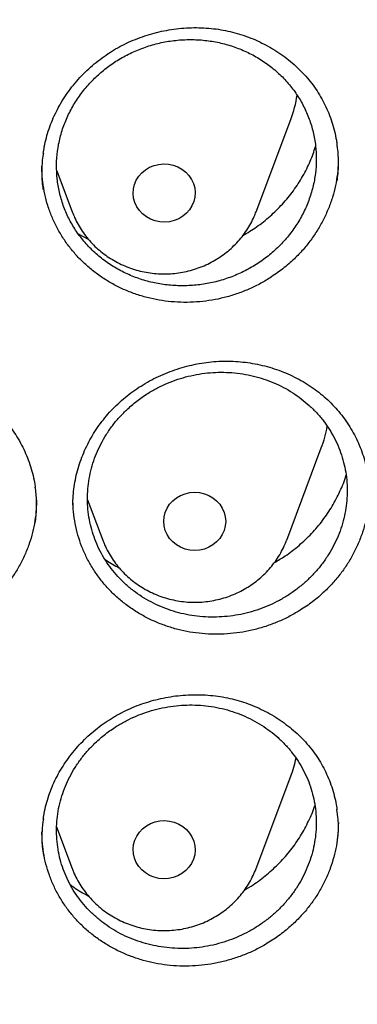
# Model space of a CAD drawing. Header units: millimetres. Extents: x 8 to 1233, y 12 to 1462.
# Tile 58 of 127: x 476.04 to 480.4, y 1271.51 to 1284.22. Entities that reach past the tile are written whole.
import ezdxf

# ---------------------------------------------------------------- set-up
doc = ezdxf.new("R2010")
doc.units = ezdxf.units.MM

msp = doc.modelspace()

# ---------------------------------------------------------------- linework, layer by layer
at = {"color": 7, "linetype": 'Continuous', "lineweight": 30}
for p, q in [((479.093, 1281.738), (479.54, 1282.926)), ((476.519, 1282.265), (476.717, 1281.738)), ((476.796, 1281.455), (476.932, 1281.378)), ((479.488, 1277.502), (479.935, 1278.691)), ((476.916, 1278.023), (477.112, 1277.502)), ((479.093, 1273.266), (479.54, 1274.455)), ((476.516, 1273.801), (476.717, 1273.266))]:
    msp.add_line(p, q, dxfattribs=at)
at = {"color": 7, "linetype": 'Continuous', "lineweight": 30, "flags": 128}
for points in [[(478.299, 1282.045), (478.305, 1281.986), (478.301, 1281.927), (478.287, 1281.87), (478.264, 1281.815), (478.233, 1281.764), (478.193, 1281.719), (478.146, 1281.68), (478.093, 1281.648), (478.035, 1281.625), (477.974, 1281.61), (477.912, 1281.604), (477.849, 1281.608), (477.788, 1281.621), (477.73, 1281.642), (477.676, 1281.672), (477.627, 1281.71), (477.585, 1281.754), (477.552, 1281.803), (477.527, 1281.857), (477.511, 1281.914), (477.505, 1281.973), (477.509, 1282.032), (477.522, 1282.089), (477.545, 1282.144), (477.577, 1282.195), (477.617, 1282.24), (477.664, 1282.279), (477.717, 1282.311), (477.775, 1282.334), (477.835, 1282.349), (477.898, 1282.355), (477.961, 1282.351), (478.022, 1282.339), (478.08, 1282.317), (478.134, 1282.287), (478.183, 1282.25), (478.224, 1282.205), (478.258, 1282.156), (478.283, 1282.102), (478.299, 1282.045)], [(478.7, 1277.744), (478.695, 1277.685), (478.68, 1277.628), (478.656, 1277.573), (478.624, 1277.523), (478.583, 1277.478), (478.535, 1277.44), (478.482, 1277.409), (478.424, 1277.387), (478.363, 1277.373), (478.3, 1277.369), (478.237, 1277.373), (478.176, 1277.387), (478.118, 1277.409), (478.065, 1277.44), (478.017, 1277.478), (477.976, 1277.523), (477.944, 1277.573), (477.92, 1277.628), (477.905, 1277.685), (477.9, 1277.744), (477.905, 1277.803), (477.92, 1277.86), (477.944, 1277.914), (477.976, 1277.964), (478.017, 1278.009), (478.065, 1278.047), (478.118, 1278.078), (478.176, 1278.101), (478.237, 1278.114), (478.3, 1278.119), (478.363, 1278.114), (478.424, 1278.101), (478.482, 1278.078), (478.535, 1278.047), (478.583, 1278.009), (478.624, 1277.964), (478.656, 1277.914), (478.68, 1277.86), (478.695, 1277.803), (478.7, 1277.744)], [(478.299, 1273.443), (478.283, 1273.386), (478.258, 1273.332), (478.224, 1273.282), (478.183, 1273.238), (478.134, 1273.201), (478.08, 1273.171), (478.022, 1273.149), (477.961, 1273.136), (477.898, 1273.133), (477.835, 1273.138), (477.775, 1273.153), (477.717, 1273.177), (477.664, 1273.208), (477.617, 1273.247), (477.577, 1273.293), (477.545, 1273.343), (477.522, 1273.398), (477.509, 1273.456), (477.505, 1273.515), (477.511, 1273.573), (477.527, 1273.63), (477.552, 1273.684), (477.585, 1273.734), (477.627, 1273.778), (477.676, 1273.815), (477.73, 1273.845), (477.788, 1273.867), (477.849, 1273.88), (477.912, 1273.883), (477.974, 1273.878), (478.035, 1273.863), (478.093, 1273.839), (478.146, 1273.808), (478.193, 1273.769), (478.233, 1273.723), (478.264, 1273.672), (478.287, 1273.618), (478.301, 1273.56), (478.305, 1273.501), (478.299, 1273.443)]]:
    msp.add_lwpolyline(points, dxfattribs=at)
at = {"color": 7, "linetype": 'Continuous', "lineweight": 30}
for centre, radius, start, end in [((478.095, 1283.471), 1.544, 339.36, 351.5223), ((478.488, 1279.235), 1.546, 339.3682, 350.1555), ((478.092, 1275), 1.548, 339.3701, 348.5168)]:
    msp.add_arc(centre, radius, start, end, dxfattribs=at)
for points, knots in [([(419.828, 1282.175), (419.846, 1282.305), (419.888, 1282.601), (419.963, 1283.059), (420.052, 1283.551), (420.149, 1284.042), (420.255, 1284.531), (420.369, 1285.018), (420.491, 1285.503), (420.622, 1285.987), (420.761, 1286.468), (420.909, 1286.948), (421.065, 1287.425), (421.229, 1287.899), (421.401, 1288.371), (421.582, 1288.84), (421.77, 1289.307), (421.967, 1289.77), (422.171, 1290.231), (422.384, 1290.688), (422.604, 1291.142), (422.833, 1291.593), (423.069, 1292.04), (423.312, 1292.483), (423.564, 1292.923), (423.823, 1293.359), (424.089, 1293.79), (424.363, 1294.218), (424.645, 1294.641), (424.933, 1295.06), (425.229, 1295.475), (425.532, 1295.885), (425.842, 1296.291), (426.159, 1296.691), (426.483, 1297.087), (426.814, 1297.478), (427.151, 1297.863), (427.495, 1298.244), (427.846, 1298.619), (428.203, 1298.989), (428.566, 1299.353), (428.936, 1299.711), (429.311, 1300.065), (429.693, 1300.412), (430.081, 1300.753), (430.475, 1301.089), (430.874, 1301.418), (431.28, 1301.741), (431.69, 1302.058), (432.106, 1302.369), (432.528, 1302.673), (432.954, 1302.971), (433.386, 1303.263), (433.823, 1303.547), (434.264, 1303.825), (434.711, 1304.097), (435.162, 1304.361), (435.617, 1304.619), (436.077, 1304.869), (436.541, 1305.113), (437.01, 1305.349), (437.482, 1305.579), (437.958, 1305.801), (438.438, 1306.016), (438.922, 1306.223), (439.409, 1306.423), (439.9, 1306.616), (440.394, 1306.801), (440.891, 1306.978), (441.391, 1307.148), (441.894, 1307.311), (442.4, 1307.465), (442.908, 1307.612), (443.419, 1307.751), (443.932, 1307.883), (444.447, 1308.006), (444.964, 1308.122), (445.484, 1308.23), (446.005, 1308.33), (446.528, 1308.421), (447.052, 1308.505), (447.578, 1308.581), (448.105, 1308.649), (448.633, 1308.709), (449.162, 1308.761), (449.692, 1308.805), (450.222, 1308.84), (450.753, 1308.868), (451.285, 1308.888), (451.816, 1308.899), (452.348, 1308.902), (452.88, 1308.897), (453.412, 1308.885), (453.943, 1308.864), (454.474, 1308.835), (455.005, 1308.797), (455.534, 1308.752), (456.063, 1308.699), (456.591, 1308.638), (457.118, 1308.568), (457.643, 1308.491), (458.167, 1308.405), (458.69, 1308.312), (459.21, 1308.211), (459.729, 1308.102), (460.246, 1307.984), (460.761, 1307.86), (461.274, 1307.727), (461.784, 1307.586), (462.292, 1307.438), (462.797, 1307.282), (463.3, 1307.118), (463.799, 1306.947), (464.296, 1306.768), (464.789, 1306.581), (465.279, 1306.387), (465.766, 1306.186), (466.249, 1305.977), (466.728, 1305.761), (467.204, 1305.538), (467.675, 1305.307), (468.143, 1305.069), (468.606, 1304.825), (469.066, 1304.573), (469.52, 1304.314), (469.97, 1304.048), (470.416, 1303.776), (470.857, 1303.496), (471.292, 1303.21), (471.723, 1302.918), (472.149, 1302.619), (472.569, 1302.313), (472.984, 1302.001), (473.394, 1301.683), (473.798, 1301.359), (474.197, 1301.028), (474.589, 1300.692), (474.976, 1300.349), (475.357, 1300.001), (475.731, 1299.647), (476.1, 1299.287), (476.462, 1298.922), (476.818, 1298.551), (477.167, 1298.175), (477.51, 1297.794), (477.847, 1297.407), (478.176, 1297.016), (478.499, 1296.619), (478.814, 1296.218), (479.123, 1295.812), (479.425, 1295.401), (479.719, 1294.985), (480.007, 1294.565), (480.287, 1294.141), (480.559, 1293.713), (480.824, 1293.28), (481.082, 1292.844), (481.332, 1292.404), (481.574, 1291.96), (481.809, 1291.512), (482.036, 1291.061), (482.255, 1290.606), (482.466, 1290.148), (482.669, 1289.687), (482.864, 1289.223), (483.051, 1288.756), (483.23, 1288.286), (483.401, 1287.814), (483.564, 1287.339), (483.718, 1286.862), (483.864, 1286.382), (484.002, 1285.9), (484.131, 1285.416), (484.252, 1284.93), (484.365, 1284.443), (484.469, 1283.954), (484.565, 1283.463), (484.652, 1282.971), (484.73, 1282.477), (484.785, 1282.097), (484.812, 1281.881), (484.818, 1281.83)], [0, 0, 0, 0, 0.004439, 0.010056, 0.015673, 0.021289, 0.026906, 0.032523, 0.038139, 0.043756, 0.049373, 0.054989, 0.060606, 0.066222, 0.071838, 0.077455, 0.083071, 0.088687, 0.094304, 0.09992, 0.105536, 0.111152, 0.116768, 0.122384, 0.128, 0.133616, 0.139232, 0.144847, 0.150463, 0.156079, 0.161694, 0.16731, 0.172925, 0.178541, 0.184156, 0.189772, 0.195387, 0.201002, 0.206617, 0.212232, 0.217847, 0.223462, 0.229077, 0.234692, 0.240307, 0.245922, 0.251536, 0.257151, 0.262766, 0.26838, 0.273995, 0.279609, 0.285224, 0.290838, 0.296453, 0.302067, 0.307681, 0.313296, 0.31891, 0.324524, 0.330138, 0.335752, 0.341366, 0.346981, 0.352595, 0.358209, 0.363823, 0.369436, 0.37505, 0.380664, 0.386278, 0.391892, 0.397506, 0.40312, 0.408734, 0.414347, 0.419961, 0.425575, 0.431189, 0.436802, 0.442416, 0.44803, 0.453643, 0.459257, 0.464871, 0.470484, 0.476098, 0.481712, 0.487325, 0.492939, 0.498553, 0.504166, 0.50978, 0.515393, 0.521007, 0.526621, 0.532234, 0.537848, 0.543462, 0.549075, 0.554689, 0.560303, 0.565916, 0.57153, 0.577144, 0.582757, 0.588371, 0.593985, 0.599599, 0.605212, 0.610826, 0.61644, 0.622054, 0.627668, 0.633282, 0.638895, 0.644509, 0.650123, 0.655737, 0.661351, 0.666965, 0.672579, 0.678193, 0.683808, 0.689422, 0.695036, 0.70065, 0.706264, 0.711879, 0.717493, 0.723107, 0.728722, 0.734336, 0.739951, 0.745565, 0.75118, 0.756794, 0.762409, 0.768024, 0.773639, 0.779253, 0.784868, 0.790483, 0.796098, 0.801713, 0.807328, 0.812943, 0.818559, 0.824174, 0.829789, 0.835405, 0.84102, 0.846636, 0.852251, 0.857867, 0.863482, 0.869098, 0.874714, 0.88033, 0.885945, 0.891561, 0.897177, 0.902793, 0.90841, 0.914026, 0.919642, 0.925258, 0.930874, 0.936491, 0.942107, 0.947724, 0.95334, 0.958956, 0.964573, 0.97019, 0.975806, 0.981423, 0.98704, 0.992656, 0.998273, 1, 1, 1, 1]), ([(477.224, 1283.805), (477.242, 1283.816), (477.295, 1283.849), (477.388, 1283.898), (477.504, 1283.951), (477.623, 1283.997), (477.745, 1284.036), (477.871, 1284.067), (477.998, 1284.09), (478.127, 1284.106), (478.256, 1284.114), (478.385, 1284.113), (478.512, 1284.104), (478.637, 1284.088), (478.76, 1284.063), (478.879, 1284.031), (478.997, 1283.991), (479.112, 1283.943), (479.225, 1283.887), (479.334, 1283.825), (479.438, 1283.755), (479.537, 1283.679), (479.629, 1283.597), (479.715, 1283.509), (479.794, 1283.418), (479.864, 1283.322), (479.927, 1283.222), (479.983, 1283.117), (480.032, 1283.008), (480.073, 1282.895), (480.106, 1282.779), (480.127, 1282.681), (480.135, 1282.622), (480.137, 1282.604)], [0, 0, 0, 0, 0.016487, 0.0492111, 0.0821057, 0.1152454, 0.148598, 0.1821165, 0.2157421, 0.2494079, 0.2830207, 0.3165111, 0.3498191, 0.3828974, 0.4156995, 0.4483344, 0.4812676, 0.514588, 0.5482205, 0.5820743, 0.6160472, 0.6500224, 0.6838674, 0.7174871, 0.7508027, 0.7837565, 0.8164351, 0.8494592, 0.8828012, 0.9164209, 0.9502546, 0.9842289, 1, 1, 1, 1]), ([(477.023, 1283.476), (476.98, 1283.432), (476.892, 1283.343), (476.782, 1283.195), (476.688, 1283.037), (476.613, 1282.871), (476.559, 1282.698), (476.524, 1282.521), (476.512, 1282.342), (476.52, 1282.164), (476.549, 1281.988), (476.599, 1281.817), (476.669, 1281.653), (476.759, 1281.499), (476.866, 1281.355), (476.991, 1281.224), (477.13, 1281.107), (477.283, 1281.007), (477.447, 1280.924), (477.621, 1280.858), (477.802, 1280.812), (477.988, 1280.786), (478.176, 1280.78), (478.365, 1280.794), (478.552, 1280.827), (478.734, 1280.88), (478.909, 1280.953), (479.075, 1281.043), (479.23, 1281.15), (479.372, 1281.272), (479.499, 1281.408), (479.61, 1281.557), (479.702, 1281.715), (479.775, 1281.882), (479.829, 1282.055), (479.862, 1282.232), (479.873, 1282.411), (479.864, 1282.589), (479.833, 1282.765), (479.781, 1282.935), (479.71, 1283.099), (479.619, 1283.253), (479.511, 1283.396), (479.386, 1283.526), (479.245, 1283.641), (479.092, 1283.741), (478.927, 1283.823), (478.752, 1283.887), (478.571, 1283.932), (478.385, 1283.957), (478.196, 1283.962), (478.008, 1283.947), (477.821, 1283.912), (477.639, 1283.857), (477.465, 1283.784), (477.303, 1283.695), (477.154, 1283.592), (477.067, 1283.515), (477.023, 1283.476)], [0, 0, 0, 0, 0.0178778, 0.0358127, 0.0536905, 0.0715687, 0.0895039, 0.1073821, 0.1252518, 0.1431785, 0.1610482, 0.1789117, 0.1968321, 0.2146956, 0.2325596, 0.2504806, 0.2683446, 0.2862157, 0.3041437, 0.3220148, 0.3398964, 0.3578349, 0.3757166, 0.3936075, 0.4115554, 0.4294463, 0.4473413, 0.4652934, 0.4831883, 0.5010804, 0.5190295, 0.5369215, 0.5548048, 0.5727452, 0.5906284, 0.6085011, 0.6264308, 0.6443034, 0.6621682, 0.68009, 0.6979548, 0.7158178, 0.7337378, 0.751601, 0.7694693, 0.7873945, 0.8052629, 0.823141, 0.8410762, 0.8589544, 0.8768428, 0.8947882, 0.9126766, 0.9305711, 0.9485226, 0.966417, 0.9832085, 1, 1, 1, 1]), ([(476.344, 1282.49), (476.348, 1282.519), (476.357, 1282.587), (476.382, 1282.692), (476.417, 1282.807), (476.46, 1282.92), (476.512, 1283.032), (476.571, 1283.141), (476.639, 1283.247), (476.713, 1283.349), (476.795, 1283.446), (476.883, 1283.539), (476.977, 1283.625), (477.076, 1283.705), (477.159, 1283.764), (477.209, 1283.796), (477.224, 1283.805)], [0, 0, 0, 0, 0.054664, 0.129737, 0.204463, 0.279855, 0.35587, 0.432399, 0.509309, 0.586442, 0.663624, 0.740642, 0.817349, 0.893623, 0.969379, 1, 1, 1, 1]), ([(478.922, 1281.432), (478.981, 1281.467), (479.105, 1281.542), (479.276, 1281.679), (479.436, 1281.835), (479.577, 1282.007), (479.697, 1282.193), (479.794, 1282.384), (479.839, 1282.515), (479.861, 1282.579)], [0, 0, 0, 0, 0.134634, 0.280551, 0.426525, 0.572964, 0.718939, 0.865008, 1, 1, 1, 1]), ([(480.137, 1282.131), (480.139, 1282.14), (480.153, 1282.215), (480.156, 1282.359), (480.155, 1282.511), (480.14, 1282.592), (480.138, 1282.607)], [0, 0, 0, 0, 0.051636, 0.47838, 0.903774, 1, 1, 1, 1]), ([(476.345, 1282.493), (476.342, 1282.481), (476.327, 1282.401), (476.324, 1282.252), (476.326, 1282.108), (476.34, 1282.034), (476.342, 1282.026)], [0, 0, 0, 0, 0.080663, 0.514464, 0.948438, 1, 1, 1, 1]), ([(480.154, 1282.436), (480.154, 1282.417), (480.156, 1282.347), (480.144, 1282.226), (480.12, 1282.075), (480.081, 1281.926), (480.029, 1281.779), (479.964, 1281.637), (479.888, 1281.501), (479.8, 1281.371), (479.7, 1281.247), (479.58, 1281.122), (479.439, 1280.998), (479.328, 1280.923), (479.272, 1280.885)], [0, 0, 0, 0, 0.0314469, 0.1167537, 0.1996779, 0.2826028, 0.367935, 0.4532669, 0.5361795, 0.6190929, 0.7044066, 0.7897203, 0.8942801, 1, 1, 1, 1]), ([(479.272, 1280.885), (479.227, 1280.858), (479.136, 1280.803), (478.99, 1280.734), (478.839, 1280.675), (478.682, 1280.629), (478.524, 1280.595), (478.363, 1280.575), (478.2, 1280.567), (478.038, 1280.572), (477.878, 1280.589), (477.721, 1280.62), (477.567, 1280.663), (477.417, 1280.719), (477.275, 1280.786), (477.14, 1280.864), (477.011, 1280.954), (476.891, 1281.053), (476.781, 1281.162), (476.682, 1281.279), (476.593, 1281.405), (476.516, 1281.538), (476.452, 1281.676), (476.4, 1281.818), (476.361, 1281.966), (476.336, 1282.117), (476.325, 1282.237), (476.327, 1282.306), (476.327, 1282.325)], [0, 0, 0, 0, 0.038876, 0.077753, 0.11775, 0.157746, 0.196741, 0.235736, 0.275872, 0.316007, 0.354925, 0.393843, 0.433898, 0.473952, 0.512767, 0.551582, 0.591523, 0.631465, 0.670331, 0.709196, 0.749196, 0.789195, 0.827991, 0.866787, 0.906711, 0.946635, 0.985426, 1, 1, 1, 1]), ([(476.718, 1281.736), (476.728, 1281.712), (476.75, 1281.656), (476.793, 1281.572), (476.846, 1281.486), (476.907, 1281.404), (476.974, 1281.327), (477.048, 1281.256), (477.128, 1281.191), (477.213, 1281.133), (477.303, 1281.081), (477.398, 1281.037), (477.495, 1281), (477.596, 1280.972), (477.699, 1280.951), (477.803, 1280.939), (477.908, 1280.935), (478.014, 1280.939), (478.118, 1280.952), (478.221, 1280.973), (478.322, 1281.003), (478.42, 1281.04), (478.515, 1281.086), (478.605, 1281.138), (478.69, 1281.198), (478.77, 1281.264), (478.844, 1281.337), (478.912, 1281.415), (478.972, 1281.498), (479.024, 1281.586), (479.065, 1281.666), (479.084, 1281.718), (479.092, 1281.738)], [0, 0, 0, 0, 0.026268, 0.059798, 0.09337, 0.126993, 0.160673, 0.194417, 0.228225, 0.262099, 0.296037, 0.330037, 0.364095, 0.398204, 0.432359, 0.466554, 0.500781, 0.535033, 0.5693, 0.603573, 0.637843, 0.6721, 0.706336, 0.740541, 0.774707, 0.808823, 0.842884, 0.876882, 0.910812, 0.944673, 0.978463, 1, 1, 1, 1]), ([(417.449, 1280.838), (417.446, 1280.803), (417.442, 1280.732), (417.435, 1280.615), (417.429, 1280.49), (417.421, 1280.359), (417.412, 1280.218), (417.405, 1280.067), (417.396, 1279.888), (417.387, 1279.679), (417.379, 1279.439), (417.372, 1279.15), (417.367, 1278.808), (417.366, 1278.409), (417.37, 1277.982), (417.383, 1277.493), (417.406, 1276.951), (417.442, 1276.366), (417.489, 1275.778), (417.547, 1275.193), (417.617, 1274.61), (417.711, 1273.929), (417.837, 1273.152), (418.004, 1272.282), (418.156, 1271.593), (418.279, 1271.082), (418.364, 1270.747), (418.452, 1270.418), (418.539, 1270.103), (418.623, 1269.811), (418.701, 1269.546), (418.775, 1269.307), (418.842, 1269.095), (418.902, 1268.908), (418.955, 1268.748), (419, 1268.613), (419.036, 1268.505), (419.067, 1268.416), (419.096, 1268.33), (419.131, 1268.231), (419.173, 1268.112), (419.227, 1267.962), (419.293, 1267.778), (419.375, 1267.559), (419.469, 1267.311), (419.578, 1267.034), (419.699, 1266.733), (419.829, 1266.419), (420.043, 1265.92), (420.345, 1265.253), (420.733, 1264.458), (421.119, 1263.718), (421.5, 1263.031), (421.892, 1262.362), (422.333, 1261.648), (422.831, 1260.888), (423.393, 1260.084), (423.98, 1259.296), (424.516, 1258.618), (424.997, 1258.039), (425.419, 1257.551), (425.864, 1257.056), (426.333, 1256.555), (426.792, 1256.085), (427.237, 1255.646), (427.665, 1255.238), (428.111, 1254.829), (428.572, 1254.42), (428.987, 1254.066), (429.341, 1253.773), (429.623, 1253.544), (429.887, 1253.335), (430.131, 1253.145), (430.356, 1252.973), (430.568, 1252.813), (430.765, 1252.667), (430.945, 1252.536), (431.081, 1252.438), (431.177, 1252.369), (431.235, 1252.328), (431.285, 1252.292), (431.341, 1252.253), (431.417, 1252.199), (431.517, 1252.13), (431.639, 1252.045), (431.785, 1251.945), (431.952, 1251.831), (432.232, 1251.644), (432.62, 1251.391), (433.116, 1251.079), (433.626, 1250.769), (434.149, 1250.464), (434.686, 1250.162), (435.271, 1249.848), (435.906, 1249.522), (436.592, 1249.187), (437.291, 1248.865), (438.063, 1248.529), (438.902, 1248.189), (439.807, 1247.849), (440.706, 1247.539), (441.599, 1247.257), (442.485, 1247.002), (443.362, 1246.773), (444.234, 1246.567), (445.148, 1246.375), (446.108, 1246.199), (447.115, 1246.042), (448.127, 1245.913), (449.142, 1245.812), (450.16, 1245.739), (451.179, 1245.694), (452.2, 1245.677), (453.22, 1245.688), (454.24, 1245.728), (455.258, 1245.796), (456.274, 1245.891), (457.287, 1246.015), (458.298, 1246.166), (459.301, 1246.345), (460.295, 1246.55), (461.281, 1246.782), (462.264, 1247.042), (463.173, 1247.31), (464.009, 1247.579), (464.779, 1247.845), (465.553, 1248.134), (466.339, 1248.447), (467.137, 1248.788), (467.945, 1249.156), (468.757, 1249.552), (469.573, 1249.975), (470.234, 1250.34), (470.737, 1250.631), (471.075, 1250.831), (471.393, 1251.024), (471.688, 1251.207), (471.96, 1251.38), (472.211, 1251.541), (472.439, 1251.692), (472.647, 1251.831), (472.831, 1251.956), (472.992, 1252.066), (473.13, 1252.162), (473.249, 1252.246), (473.344, 1252.313), (473.426, 1252.372), (473.508, 1252.43), (473.604, 1252.499), (473.726, 1252.588), (473.876, 1252.698), (474.053, 1252.829), (474.248, 1252.976), (474.453, 1253.133), (474.664, 1253.297), (474.942, 1253.516), (475.288, 1253.795), (475.705, 1254.143), (476.137, 1254.516), (476.583, 1254.914), (477.042, 1255.339), (477.465, 1255.746), (477.85, 1256.129), (478.19, 1256.477), (478.52, 1256.825), (478.835, 1257.167), (479.134, 1257.499), (479.431, 1257.84), (479.726, 1258.187), (480.017, 1258.539), (480.287, 1258.875), (480.539, 1259.197), (480.773, 1259.504), (480.99, 1259.795), (481.189, 1260.067), (481.376, 1260.329), (481.562, 1260.594), (481.757, 1260.879), (481.965, 1261.189), (482.184, 1261.524), (482.414, 1261.887), (482.654, 1262.276), (482.903, 1262.693), (483.139, 1263.104), (483.362, 1263.505), (483.571, 1263.892), (483.781, 1264.294), (483.984, 1264.698), (484.192, 1265.127), (484.399, 1265.57), (484.602, 1266.024), (484.784, 1266.45), (484.948, 1266.848), (485.094, 1267.216), (485.224, 1267.555), (485.32, 1267.815), (485.387, 1268), (485.428, 1268.114), (485.462, 1268.21), (485.488, 1268.287), (485.51, 1268.348), (485.531, 1268.41), (485.557, 1268.486), (485.592, 1268.587), (485.633, 1268.712), (485.691, 1268.885), (485.761, 1269.104), (485.844, 1269.367), (485.929, 1269.647), (486.016, 1269.943), (486.108, 1270.269), (486.204, 1270.625), (486.304, 1271.013), (486.403, 1271.422), (486.501, 1271.851), (486.597, 1272.302), (486.69, 1272.773), (486.78, 1273.263), (486.874, 1273.838), (486.967, 1274.483), (487.052, 1275.186), (487.119, 1275.866), (487.169, 1276.523), (487.204, 1277.158), (487.226, 1277.768), (487.234, 1278.284), (487.234, 1278.709), (487.23, 1279.05), (487.222, 1279.377), (487.213, 1279.685), (487.201, 1279.968), (487.189, 1280.223), (487.177, 1280.45), (487.164, 1280.652), (487.155, 1280.779), (487.151, 1280.838)], [0, 0, 0, 0, 0.000951, 0.00193, 0.003036, 0.004253, 0.00557, 0.006974, 0.008466, 0.010552, 0.012788, 0.015174, 0.018604, 0.022304, 0.026272, 0.03051, 0.035893, 0.041374, 0.046842, 0.052297, 0.05774, 0.063171, 0.071403, 0.079606, 0.08778, 0.090983, 0.094182, 0.097376, 0.100428, 0.103231, 0.105785, 0.10809, 0.110147, 0.111955, 0.113514, 0.114824, 0.115886, 0.11666, 0.117435, 0.118394, 0.119556, 0.120935, 0.1228, 0.124954, 0.127398, 0.13013, 0.133153, 0.136345, 0.139516, 0.148103, 0.156499, 0.163834, 0.171017, 0.178053, 0.185051, 0.193961, 0.202877, 0.211797, 0.220722, 0.226386, 0.232222, 0.238233, 0.244421, 0.250785, 0.255992, 0.261311, 0.266742, 0.272285, 0.27791, 0.281398, 0.284646, 0.287656, 0.290428, 0.29296, 0.295254, 0.297539, 0.299525, 0.301212, 0.30203, 0.302668, 0.303133, 0.303663, 0.304513, 0.305603, 0.306931, 0.308499, 0.310306, 0.312352, 0.317473, 0.322688, 0.327986, 0.333366, 0.338829, 0.344373, 0.351014, 0.357768, 0.364616, 0.371408, 0.380055, 0.388561, 0.396927, 0.405153, 0.413239, 0.421184, 0.429005, 0.436806, 0.445722, 0.454637, 0.463552, 0.472466, 0.481381, 0.490295, 0.499209, 0.508124, 0.517038, 0.525953, 0.534867, 0.543782, 0.552713, 0.561687, 0.570523, 0.5794, 0.588317, 0.597276, 0.604345, 0.611477, 0.618749, 0.626162, 0.633856, 0.641696, 0.649684, 0.657818, 0.6661, 0.66977, 0.673275, 0.676573, 0.679664, 0.682548, 0.68518, 0.687612, 0.689845, 0.691879, 0.693551, 0.69506, 0.69637, 0.697452, 0.698185, 0.699064, 0.700127, 0.701374, 0.703099, 0.705086, 0.707304, 0.709618, 0.712011, 0.714483, 0.719094, 0.723957, 0.729073, 0.73444, 0.74006, 0.745932, 0.750271, 0.754723, 0.759079, 0.763274, 0.767308, 0.77118, 0.775537, 0.779669, 0.783577, 0.787261, 0.790789, 0.794084, 0.797145, 0.799974, 0.80285, 0.805987, 0.809384, 0.813035, 0.816945, 0.821115, 0.825545, 0.830235, 0.834102, 0.838129, 0.842317, 0.846532, 0.850561, 0.855429, 0.859991, 0.864249, 0.8682, 0.871847, 0.875187, 0.878223, 0.879511, 0.880626, 0.881559, 0.88231, 0.882879, 0.883358, 0.884118, 0.885104, 0.886317, 0.887757, 0.890141, 0.892692, 0.895393, 0.898241, 0.901239, 0.90476, 0.908466, 0.912357, 0.916434, 0.920696, 0.925143, 0.929775, 0.934543, 0.941328, 0.94789, 0.954228, 0.960343, 0.966236, 0.971905, 0.977351, 0.980594, 0.983753, 0.986827, 0.989704, 0.992312, 0.994612, 0.996657, 0.99845, 1, 1, 1, 1]), ([(476.726, 1277.956), (476.726, 1277.976), (476.727, 1278.034), (476.734, 1278.132), (476.751, 1278.25), (476.776, 1278.368), (476.81, 1278.485), (476.852, 1278.6), (476.903, 1278.713), (476.961, 1278.823), (477.026, 1278.93), (477.099, 1279.031), (477.178, 1279.128), (477.263, 1279.219), (477.354, 1279.304), (477.45, 1279.383), (477.552, 1279.457), (477.66, 1279.524), (477.773, 1279.586), (477.891, 1279.641), (478.012, 1279.689), (478.136, 1279.73), (478.262, 1279.762), (478.389, 1279.787), (478.515, 1279.803), (478.641, 1279.812), (478.767, 1279.812), (478.892, 1279.804), (479.017, 1279.788), (479.142, 1279.765), (479.265, 1279.733), (479.386, 1279.694), (479.503, 1279.647), (479.617, 1279.593), (479.726, 1279.532), (479.829, 1279.465), (479.927, 1279.391), (480.018, 1279.312), (480.103, 1279.227), (480.181, 1279.137), (480.253, 1279.041), (480.319, 1278.94), (480.377, 1278.835), (480.427, 1278.725), (480.47, 1278.613), (480.504, 1278.497), (480.527, 1278.397), (480.536, 1278.334), (480.539, 1278.311)], [0, 0, 0, 0, 0.010866, 0.032757, 0.054757, 0.07691, 0.099193, 0.121573, 0.14401, 0.166457, 0.188853, 0.211153, 0.233317, 0.255312, 0.277111, 0.298782, 0.320624, 0.342708, 0.364987, 0.387404, 0.40989, 0.432366, 0.454744, 0.476962, 0.498963, 0.520709, 0.542254, 0.564034, 0.586012, 0.608169, 0.630464, 0.652853, 0.675285, 0.697703, 0.720055, 0.742305, 0.764428, 0.786414, 0.808279, 0.830284, 0.852442, 0.874734, 0.897134, 0.919608, 0.94212, 0.964621, 0.987071, 1, 1, 1, 1]), ([(472.427, 1277.845), (472.427, 1277.865), (472.428, 1277.924), (472.435, 1278.022), (472.452, 1278.139), (472.478, 1278.257), (472.512, 1278.374), (472.554, 1278.489), (472.604, 1278.601), (472.662, 1278.711), (472.728, 1278.817), (472.8, 1278.919), (472.88, 1279.015), (472.965, 1279.105), (473.056, 1279.19), (473.152, 1279.268), (473.254, 1279.341), (473.362, 1279.408), (473.475, 1279.469), (473.593, 1279.523), (473.714, 1279.571), (473.839, 1279.61), (473.964, 1279.642), (474.091, 1279.666), (474.218, 1279.682), (474.344, 1279.689), (474.469, 1279.689), (474.595, 1279.68), (474.72, 1279.664), (474.845, 1279.639), (474.968, 1279.607), (475.089, 1279.567), (475.206, 1279.519), (475.32, 1279.465), (475.429, 1279.403), (475.532, 1279.335), (475.63, 1279.261), (475.72, 1279.181), (475.805, 1279.096), (475.883, 1279.005), (475.955, 1278.909), (476.021, 1278.807), (476.079, 1278.702), (476.129, 1278.592), (476.172, 1278.479), (476.206, 1278.364), (476.229, 1278.264), (476.237, 1278.202), (476.24, 1278.18)], [0, 0, 0, 0, 0.010874, 0.032789, 0.054814, 0.076992, 0.099301, 0.121707, 0.144169, 0.166639, 0.189056, 0.211376, 0.233557, 0.255568, 0.277382, 0.299075, 0.320939, 0.343043, 0.36534, 0.387772, 0.41027, 0.432754, 0.455139, 0.477359, 0.499361, 0.521106, 0.542672, 0.56445, 0.586437, 0.6086, 0.630901, 0.653293, 0.675727, 0.698143, 0.720491, 0.742734, 0.764849, 0.786826, 0.808685, 0.830699, 0.852866, 0.875167, 0.897575, 0.920057, 0.942577, 0.965086, 0.987545, 1, 1, 1, 1]), ([(477.419, 1279.18), (477.386, 1279.148), (477.321, 1279.083), (477.234, 1278.977), (477.155, 1278.863), (477.087, 1278.743), (477.03, 1278.62), (476.983, 1278.494), (476.948, 1278.363), (476.925, 1278.23), (476.914, 1278.098), (476.914, 1277.965), (476.926, 1277.832), (476.951, 1277.701), (476.987, 1277.574), (477.034, 1277.45), (477.092, 1277.33), (477.162, 1277.215), (477.241, 1277.108), (477.329, 1277.007), (477.427, 1276.913), (477.533, 1276.828), (477.646, 1276.752), (477.766, 1276.686), (477.893, 1276.629), (478.025, 1276.583), (478.159, 1276.547), (478.297, 1276.523), (478.438, 1276.509), (478.58, 1276.507), (478.721, 1276.516), (478.861, 1276.536), (479, 1276.567), (479.137, 1276.609), (479.268, 1276.661), (479.395, 1276.724), (479.517, 1276.796), (479.632, 1276.878), (479.739, 1276.968), (479.838, 1277.066), (479.929, 1277.172), (480.01, 1277.284), (480.08, 1277.401), (480.14, 1277.523), (480.19, 1277.65), (480.228, 1277.781), (480.254, 1277.912), (480.268, 1278.044), (480.271, 1278.178), (480.261, 1278.311), (480.24, 1278.442), (480.207, 1278.57), (480.162, 1278.695), (480.106, 1278.817), (480.04, 1278.932), (479.964, 1279.041), (479.877, 1279.144), (479.781, 1279.24), (479.677, 1279.326), (479.566, 1279.405), (479.447, 1279.474), (479.322, 1279.533), (479.192, 1279.582), (479.059, 1279.62), (478.921, 1279.648), (478.78, 1279.664), (478.639, 1279.669), (478.498, 1279.663), (478.357, 1279.646), (478.217, 1279.617), (478.081, 1279.578), (477.948, 1279.528), (477.819, 1279.468), (477.685, 1279.391), (477.549, 1279.297), (477.462, 1279.22), (477.419, 1279.18)], [0, 0, 0, 0, 0.013227, 0.026453, 0.040064, 0.053675, 0.066901, 0.080128, 0.093739, 0.10735, 0.120572, 0.133793, 0.147399, 0.161005, 0.174224, 0.187444, 0.201047, 0.214651, 0.227874, 0.241096, 0.254703, 0.26831, 0.281539, 0.294769, 0.308383, 0.321996, 0.335234, 0.348471, 0.362093, 0.375715, 0.388957, 0.4022, 0.415827, 0.429454, 0.442697, 0.455939, 0.469567, 0.483194, 0.496432, 0.50967, 0.523293, 0.536916, 0.550146, 0.563376, 0.576991, 0.590606, 0.603829, 0.617052, 0.63066, 0.644267, 0.657487, 0.670707, 0.68431, 0.697914, 0.711135, 0.724356, 0.737961, 0.751566, 0.764794, 0.778021, 0.791632, 0.805243, 0.818479, 0.831714, 0.845333, 0.858952, 0.872194, 0.885435, 0.899061, 0.912687, 0.92593, 0.939173, 0.952801, 0.966429, 0.983121, 1, 1, 1, 1]), ([(479.329, 1277.212), (479.376, 1277.24), (479.488, 1277.305), (479.649, 1277.431), (479.812, 1277.585), (479.955, 1277.754), (480.079, 1277.937), (480.178, 1278.132), (480.236, 1278.267), (480.254, 1278.337), (480.255, 1278.339)], [0, 0, 0, 0, 0.1081166, 0.2560705, 0.404106, 0.5526132, 0.7006492, 0.848783, 0.9973889, 1, 1, 1, 1]), ([(476.239, 1277.725), (476.241, 1277.739), (476.255, 1277.815), (476.257, 1277.956), (476.255, 1278.096), (476.241, 1278.17), (476.239, 1278.183)], [0, 0, 0, 0, 0.090625, 0.502608, 0.914596, 1, 1, 1, 1]), ([(480.554, 1278.147), (480.554, 1278.115), (480.554, 1278.031), (480.539, 1277.898), (480.511, 1277.748), (480.468, 1277.601), (480.413, 1277.456), (480.345, 1277.315), (480.265, 1277.181), (480.174, 1277.054), (480.072, 1276.933), (479.949, 1276.81), (479.806, 1276.69), (479.694, 1276.618), (479.637, 1276.582)], [0, 0, 0, 0, 0.052695, 0.136234, 0.21741, 0.298586, 0.382121, 0.465655, 0.546796, 0.627939, 0.711431, 0.794923, 0.896899, 1, 1, 1, 1]), ([(476.255, 1278.018), (476.255, 1277.979), (476.254, 1277.89), (476.237, 1277.75), (476.207, 1277.601), (476.164, 1277.455), (476.107, 1277.31), (476.037, 1277.171), (475.956, 1277.038), (475.864, 1276.912), (475.76, 1276.793), (475.636, 1276.672), (475.492, 1276.554), (475.379, 1276.484), (475.322, 1276.448)], [0, 0, 0, 0, 0.061755, 0.144525, 0.224963, 0.305401, 0.388176, 0.470951, 0.55135, 0.63175, 0.714479, 0.797208, 0.89805, 1, 1, 1, 1]), ([(479.637, 1276.582), (479.591, 1276.555), (479.499, 1276.502), (479.352, 1276.437), (479.198, 1276.381), (479.041, 1276.338), (478.882, 1276.308), (478.721, 1276.29), (478.558, 1276.285), (478.396, 1276.293), (478.237, 1276.314), (478.081, 1276.347), (477.927, 1276.394), (477.779, 1276.452), (477.639, 1276.521), (477.505, 1276.602), (477.379, 1276.693), (477.261, 1276.795), (477.154, 1276.905), (477.058, 1277.023), (476.972, 1277.151), (476.898, 1277.285), (476.837, 1277.423), (476.789, 1277.566), (476.754, 1277.714), (476.732, 1277.86), (476.728, 1277.956), (476.727, 1278.001)], [0, 0, 0, 0, 0.039639, 0.079279, 0.120065, 0.160851, 0.200538, 0.240227, 0.281075, 0.321923, 0.361546, 0.401169, 0.441949, 0.482729, 0.522259, 0.561789, 0.602465, 0.643141, 0.682728, 0.722315, 0.763057, 0.803799, 0.843314, 0.882829, 0.923493, 0.964157, 1, 1, 1, 1]), ([(477.113, 1277.502), (477.121, 1277.482), (477.14, 1277.43), (477.18, 1277.351), (477.232, 1277.264), (477.291, 1277.181), (477.358, 1277.104), (477.431, 1277.032), (477.51, 1276.966), (477.594, 1276.906), (477.683, 1276.853), (477.777, 1276.808), (477.874, 1276.77), (477.974, 1276.74), (478.077, 1276.718), (478.181, 1276.704), (478.286, 1276.699), (478.391, 1276.702), (478.496, 1276.714), (478.599, 1276.734), (478.701, 1276.762), (478.799, 1276.798), (478.894, 1276.842), (478.985, 1276.893), (479.072, 1276.952), (479.153, 1277.017), (479.227, 1277.088), (479.296, 1277.166), (479.357, 1277.248), (479.411, 1277.335), (479.455, 1277.42), (479.477, 1277.476), (479.487, 1277.501)], [0, 0, 0, 0, 0.021096, 0.05462, 0.088184, 0.121798, 0.155468, 0.189201, 0.222998, 0.256861, 0.290789, 0.324779, 0.358827, 0.392928, 0.427076, 0.461264, 0.495487, 0.529735, 0.564, 0.598272, 0.632543, 0.666803, 0.701043, 0.735253, 0.769426, 0.803551, 0.837621, 0.87163, 0.905572, 0.939444, 0.973245, 1, 1, 1, 1]), ([(477.141, 1277.253), (477.146, 1277.25), (477.202, 1277.207), (477.266, 1277.175), (477.325, 1277.145)], [0, 0, 0, 0, 0.079076, 1, 1, 1, 1]), ([(477.299, 1275.246), (477.317, 1275.256), (477.373, 1275.286), (477.468, 1275.331), (477.585, 1275.379), (477.706, 1275.419), (477.83, 1275.452), (477.957, 1275.478), (478.085, 1275.496), (478.214, 1275.507), (478.343, 1275.509), (478.471, 1275.503), (478.598, 1275.489), (478.722, 1275.468), (478.843, 1275.439), (478.961, 1275.402), (479.076, 1275.358), (479.189, 1275.306), (479.298, 1275.247), (479.404, 1275.18), (479.504, 1275.107), (479.599, 1275.028), (479.688, 1274.943), (479.769, 1274.854), (479.843, 1274.76), (479.909, 1274.662), (479.967, 1274.561), (480.017, 1274.456), (480.061, 1274.346), (480.096, 1274.232), (480.122, 1274.125), (480.133, 1274.054), (480.137, 1274.023)], [0, 0, 0, 0, 0.016872, 0.050309, 0.083921, 0.117788, 0.151875, 0.186137, 0.220512, 0.254934, 0.289306, 0.323558, 0.357627, 0.391463, 0.425019, 0.458405, 0.492102, 0.526199, 0.560621, 0.595275, 0.630057, 0.66485, 0.699517, 0.73396, 0.7681, 0.801876, 0.835373, 0.869213, 0.903384, 0.937838, 0.972511, 1, 1, 1, 1]), ([(477.015, 1274.886), (476.982, 1274.853), (476.918, 1274.789), (476.831, 1274.682), (476.752, 1274.569), (476.685, 1274.45), (476.628, 1274.327), (476.582, 1274.201), (476.547, 1274.071), (476.525, 1273.939), (476.514, 1273.807), (476.515, 1273.675), (476.528, 1273.543), (476.553, 1273.413), (476.589, 1273.287), (476.636, 1273.164), (476.695, 1273.045), (476.765, 1272.931), (476.844, 1272.825), (476.933, 1272.725), (477.032, 1272.632), (477.139, 1272.548), (477.252, 1272.473), (477.372, 1272.407), (477.499, 1272.351), (477.631, 1272.306), (477.766, 1272.271), (477.903, 1272.247), (478.044, 1272.234), (478.187, 1272.232), (478.328, 1272.242), (478.467, 1272.262), (478.607, 1272.294), (478.743, 1272.337), (478.874, 1272.389), (479.001, 1272.452), (479.123, 1272.525), (479.238, 1272.607), (479.344, 1272.696), (479.443, 1272.794), (479.533, 1272.899), (479.614, 1273.012), (479.684, 1273.128), (479.743, 1273.25), (479.792, 1273.376), (479.83, 1273.506), (479.855, 1273.636), (479.869, 1273.768), (479.871, 1273.901), (479.861, 1274.033), (479.839, 1274.163), (479.806, 1274.29), (479.761, 1274.415), (479.704, 1274.535), (479.638, 1274.649), (479.561, 1274.757), (479.474, 1274.86), (479.378, 1274.955), (479.274, 1275.04), (479.162, 1275.117), (479.043, 1275.186), (478.917, 1275.245), (478.787, 1275.292), (478.654, 1275.33), (478.515, 1275.357), (478.374, 1275.372), (478.234, 1275.377), (478.093, 1275.37), (477.951, 1275.352), (477.811, 1275.323), (477.675, 1275.283), (477.543, 1275.234), (477.414, 1275.173), (477.281, 1275.096), (477.145, 1275.003), (477.058, 1274.925), (477.015, 1274.886)], [0, 0, 0, 0, 0.0132232, 0.0264463, 0.0400536, 0.0536608, 0.066884, 0.0801072, 0.0937148, 0.1073224, 0.1205422, 0.133762, 0.1473659, 0.1609697, 0.1741904, 0.1874111, 0.2010155, 0.21462, 0.2278462, 0.2410724, 0.2546823, 0.2682923, 0.2815263, 0.2947603, 0.3083783, 0.3219964, 0.335237, 0.3484776, 0.3621027, 0.3757279, 0.3889711, 0.4022143, 0.4158424, 0.4294705, 0.4427111, 0.4559517, 0.4695773, 0.483203, 0.4964369, 0.5096709, 0.5232897, 0.5369086, 0.5501348, 0.5633609, 0.5769717, 0.5905824, 0.6038031, 0.6170237, 0.6306285, 0.6442333, 0.6574532, 0.670673, 0.6842767, 0.6978804, 0.7111045, 0.7243285, 0.7379364, 0.7515442, 0.7647757, 0.7780072, 0.7916227, 0.8052381, 0.818477, 0.8317159, 0.8453391, 0.8589623, 0.8722053, 0.8854482, 0.8990759, 0.9127037, 0.9259456, 0.9391876, 0.9528146, 0.9664415, 0.9831273, 1, 1, 1, 1]), ([(476.344, 1273.902), (476.346, 1273.917), (476.353, 1273.971), (476.373, 1274.063), (476.404, 1274.177), (476.445, 1274.29), (476.493, 1274.4), (476.55, 1274.508), (476.614, 1274.613), (476.686, 1274.715), (476.766, 1274.813), (476.851, 1274.906), (476.944, 1274.994), (477.041, 1275.076), (477.144, 1275.151), (477.23, 1275.207), (477.283, 1275.237), (477.299, 1275.246)], [0, 0, 0, 0, 0.027335, 0.099619, 0.171063, 0.242116, 0.313757, 0.385983, 0.458694, 0.531764, 0.605045, 0.678371, 0.75154, 0.824413, 0.896871, 0.968834, 1, 1, 1, 1]), ([(420.062, 1274.36), (420.064, 1274.346), (420.086, 1274.167), (420.138, 1273.824), (420.218, 1273.333), (420.308, 1272.842), (420.405, 1272.353), (420.512, 1271.866), (420.626, 1271.381), (420.749, 1270.897), (420.881, 1270.415), (421.02, 1269.935), (421.169, 1269.457), (421.325, 1268.982), (421.49, 1268.509), (421.662, 1268.039), (421.843, 1267.572), (422.032, 1267.107), (422.229, 1266.645), (422.435, 1266.187), (422.648, 1265.731), (422.868, 1265.279), (423.097, 1264.83), (423.334, 1264.385), (423.578, 1263.944), (423.83, 1263.506), (424.089, 1263.072), (424.356, 1262.643), (424.63, 1262.217), (424.912, 1261.796), (425.201, 1261.379), (425.497, 1260.966), (425.801, 1260.559), (426.111, 1260.155), (426.428, 1259.757), (426.753, 1259.363), (427.084, 1258.975), (427.421, 1258.592), (427.766, 1258.213), (428.116, 1257.841), (428.474, 1257.473), (428.837, 1257.111), (429.207, 1256.755), (429.583, 1256.405), (429.965, 1256.06), (430.353, 1255.721), (430.747, 1255.388), (431.147, 1255.061), (431.552, 1254.741), (431.962, 1254.426), (432.379, 1254.118), (432.8, 1253.816), (433.227, 1253.521), (433.658, 1253.233), (434.095, 1252.951), (434.536, 1252.675), (434.983, 1252.407), (435.433, 1252.145), (435.889, 1251.891), (436.348, 1251.643), (436.812, 1251.402), (437.28, 1251.169), (437.752, 1250.942), (438.228, 1250.723), (438.708, 1250.512), (439.191, 1250.307), (439.677, 1250.11), (440.168, 1249.921), (440.661, 1249.739), (441.157, 1249.565), (441.657, 1249.398), (442.159, 1249.239), (442.664, 1249.088), (443.171, 1248.944), (443.681, 1248.808), (444.193, 1248.68), (444.707, 1248.56), (445.224, 1248.448), (445.742, 1248.343), (446.262, 1248.247), (446.784, 1248.159), (447.307, 1248.078), (447.831, 1248.006), (448.357, 1247.941), (448.883, 1247.885), (449.411, 1247.837), (449.939, 1247.797), (450.468, 1247.765), (450.997, 1247.741), (451.527, 1247.725), (452.057, 1247.717), (452.587, 1247.717), (453.117, 1247.726), (453.647, 1247.742), (454.176, 1247.767), (454.705, 1247.8), (455.233, 1247.841), (455.76, 1247.889), (456.287, 1247.946), (456.812, 1248.012), (457.337, 1248.085), (457.86, 1248.166), (458.381, 1248.255), (458.901, 1248.352), (459.419, 1248.457), (459.935, 1248.57), (460.449, 1248.691), (460.961, 1248.819), (461.471, 1248.956), (461.978, 1249.1), (462.483, 1249.252), (462.985, 1249.412), (463.484, 1249.579), (463.98, 1249.754), (464.473, 1249.937), (464.963, 1250.127), (465.449, 1250.324), (465.932, 1250.529), (466.412, 1250.741), (466.887, 1250.961), (467.359, 1251.188), (467.827, 1251.422), (468.29, 1251.663), (468.749, 1251.911), (469.204, 1252.167), (469.655, 1252.429), (470.101, 1252.698), (470.542, 1252.974), (470.978, 1253.256), (471.409, 1253.546), (471.835, 1253.841), (472.256, 1254.144), (472.672, 1254.452), (473.082, 1254.767), (473.487, 1255.088), (473.886, 1255.416), (474.279, 1255.749), (474.667, 1256.088), (475.048, 1256.434), (475.424, 1256.785), (475.793, 1257.141), (476.156, 1257.504), (476.513, 1257.872), (476.863, 1258.245), (477.207, 1258.624), (477.544, 1259.007), (477.875, 1259.396), (478.198, 1259.79), (478.515, 1260.189), (478.825, 1260.593), (479.128, 1261.001), (479.423, 1261.414), (479.712, 1261.831), (479.993, 1262.253), (480.267, 1262.679), (480.533, 1263.109), (480.792, 1263.543), (481.043, 1263.981), (481.286, 1264.423), (481.522, 1264.868), (481.75, 1265.317), (481.971, 1265.77), (482.183, 1266.225), (482.387, 1266.684), (482.584, 1267.146), (482.772, 1267.611), (482.952, 1268.079), (483.125, 1268.549), (483.288, 1269.022), (483.444, 1269.498), (483.592, 1269.976), (483.731, 1270.456), (483.861, 1270.938), (483.984, 1271.422), (484.098, 1271.907), (484.203, 1272.395), (484.3, 1272.884), (484.389, 1273.374), (484.468, 1273.866), (484.526, 1274.255), (484.554, 1274.48), (484.561, 1274.54)], [0, 0, 0, 0, 0.000487, 0.006121, 0.011754, 0.017387, 0.023021, 0.028654, 0.034288, 0.039922, 0.045555, 0.051189, 0.056822, 0.062456, 0.06809, 0.073724, 0.079357, 0.084991, 0.090625, 0.096259, 0.101893, 0.107527, 0.113161, 0.118796, 0.12443, 0.130064, 0.135698, 0.141333, 0.146967, 0.152602, 0.158236, 0.163871, 0.169506, 0.17514, 0.180775, 0.18641, 0.192045, 0.19768, 0.203315, 0.20895, 0.214585, 0.22022, 0.225855, 0.23149, 0.237126, 0.242761, 0.248397, 0.254032, 0.259668, 0.265303, 0.270939, 0.276574, 0.28221, 0.287846, 0.293482, 0.299117, 0.304753, 0.310389, 0.316025, 0.321661, 0.327297, 0.332933, 0.338569, 0.344205, 0.349841, 0.355478, 0.361114, 0.36675, 0.372386, 0.378023, 0.383659, 0.389295, 0.394932, 0.400568, 0.406204, 0.411841, 0.417477, 0.423114, 0.42875, 0.434387, 0.440023, 0.44566, 0.451296, 0.456933, 0.462569, 0.468206, 0.473842, 0.479479, 0.485115, 0.490752, 0.496388, 0.502025, 0.507662, 0.513298, 0.518935, 0.524571, 0.530208, 0.535845, 0.541481, 0.547118, 0.552754, 0.558391, 0.564027, 0.569664, 0.5753, 0.580937, 0.586573, 0.59221, 0.597846, 0.603483, 0.609119, 0.614756, 0.620392, 0.626028, 0.631665, 0.637301, 0.642937, 0.648574, 0.65421, 0.659846, 0.665482, 0.671118, 0.676754, 0.682391, 0.688027, 0.693663, 0.699299, 0.704935, 0.710571, 0.716206, 0.721842, 0.727478, 0.733114, 0.73875, 0.744385, 0.750021, 0.755656, 0.761292, 0.766927, 0.772563, 0.778198, 0.783834, 0.789469, 0.795104, 0.800739, 0.806374, 0.812009, 0.817644, 0.823279, 0.828914, 0.834549, 0.840184, 0.845819, 0.851453, 0.857088, 0.862722, 0.868357, 0.873991, 0.879626, 0.88526, 0.890894, 0.896529, 0.902163, 0.907797, 0.913431, 0.919065, 0.924699, 0.930333, 0.935967, 0.9416, 0.947234, 0.952868, 0.958502, 0.964135, 0.969769, 0.975403, 0.981036, 0.98667, 0.992303, 0.997937, 1, 1, 1, 1]), ([(478.946, 1272.991), (478.982, 1273.012), (479.083, 1273.07), (479.235, 1273.186), (479.399, 1273.337), (479.545, 1273.504), (479.671, 1273.684), (479.772, 1273.876), (479.832, 1274.009), (479.851, 1274.078), (479.851, 1274.079)], [0, 0, 0, 0, 0.084501, 0.236639, 0.388874, 0.541595, 0.693832, 0.846161, 0.998976, 1, 1, 1, 1]), ([(476.345, 1273.905), (476.338, 1273.853), (476.322, 1273.734), (476.324, 1273.575), (476.339, 1273.472), (476.345, 1273.434)], [0, 0, 0, 0, 0.331952, 0.756749, 1, 1, 1, 1]), ([(480.136, 1273.561), (480.143, 1273.607), (480.158, 1273.719), (480.158, 1273.876), (480.143, 1273.984), (480.137, 1274.026)], [0, 0, 0, 0, 0.294774, 0.724574, 1, 1, 1, 1]), ([(480.155, 1273.857), (480.154, 1273.809), (480.152, 1273.709), (480.131, 1273.56), (480.098, 1273.412), (480.052, 1273.266), (479.992, 1273.123), (479.92, 1272.985), (479.837, 1272.854), (479.742, 1272.73), (479.636, 1272.612), (479.51, 1272.493), (479.364, 1272.378), (479.251, 1272.309), (479.193, 1272.274)], [0, 0, 0, 0, 0.077351, 0.158821, 0.23796, 0.3171, 0.39854, 0.47998, 0.559063, 0.638146, 0.71952, 0.800895, 0.899906, 1, 1, 1, 1]), ([(479.193, 1272.274), (479.147, 1272.249), (479.053, 1272.198), (478.903, 1272.136), (478.748, 1272.085), (478.59, 1272.046), (478.43, 1272.02), (478.269, 1272.006), (478.106, 1272.005), (477.944, 1272.017), (477.786, 1272.042), (477.631, 1272.079), (477.48, 1272.129), (477.333, 1272.19), (477.195, 1272.263), (477.064, 1272.346), (476.94, 1272.44), (476.825, 1272.544), (476.722, 1272.657), (476.629, 1272.777), (476.547, 1272.905), (476.477, 1273.041), (476.42, 1273.18), (476.376, 1273.323), (476.345, 1273.471), (476.328, 1273.611), (476.327, 1273.7), (476.327, 1273.739)], [0, 0, 0, 0, 0.039895, 0.079792, 0.120847, 0.161902, 0.201762, 0.241623, 0.282648, 0.323673, 0.363481, 0.403289, 0.444258, 0.485228, 0.524953, 0.564678, 0.605555, 0.646432, 0.686224, 0.726016, 0.766969, 0.807921, 0.847643, 0.887364, 0.928242, 0.96912, 1, 1, 1, 1]), ([(476.718, 1273.266), (476.723, 1273.251), (476.74, 1273.205), (476.777, 1273.13), (476.828, 1273.042), (476.886, 1272.959), (476.951, 1272.88), (477.023, 1272.807), (477.101, 1272.74), (477.185, 1272.68), (477.273, 1272.626), (477.366, 1272.579), (477.463, 1272.54), (477.563, 1272.509), (477.665, 1272.485), (477.769, 1272.47), (477.874, 1272.464), (477.979, 1272.465), (478.084, 1272.475), (478.187, 1272.494), (478.289, 1272.521), (478.388, 1272.555), (478.484, 1272.598), (478.576, 1272.648), (478.663, 1272.706), (478.745, 1272.77), (478.821, 1272.84), (478.89, 1272.917), (478.953, 1272.998), (479.008, 1273.085), (479.055, 1273.173), (479.08, 1273.234), (479.092, 1273.264)], [0, 0, 0, 0, 0.015707, 0.049243, 0.0828182, 0.1164418, 0.1501212, 0.1838619, 0.217667, 0.2515378, 0.2854737, 0.3194722, 0.3535295, 0.3876409, 0.4218005, 0.4560017, 0.4902377, 0.5245009, 0.5587829, 0.5930734, 0.6273637, 0.6616448, 0.6959076, 0.7301426, 0.7643407, 0.7984929, 0.8325914, 0.8666291, 0.9006008, 0.934503, 0.9683348, 1, 1, 1, 1]), ([(476.69, 1273.06), (476.706, 1273.048), (476.779, 1272.992), (476.859, 1272.944), (476.925, 1272.914), (476.925, 1272.914)], [0, 0, 0, 0, 0.221698, 0.996567, 1, 1, 1, 1])]:
    msp.add_open_spline(points, degree=3, knots=knots, dxfattribs=at)

doc.saveas('drawing.dxf')
